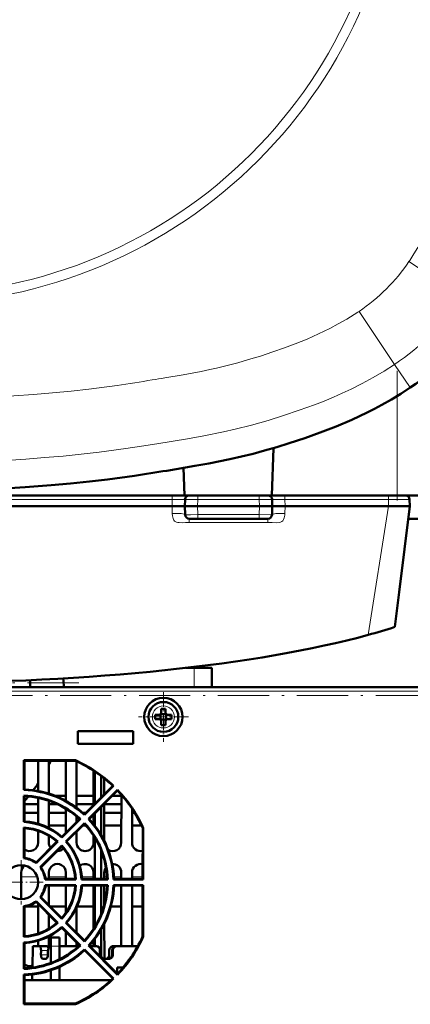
# Model space of a CAD drawing. Extents: x -2065 to 2446, y -2260 to 958.
# Tile 12 of 63: x 422 to 514, y -1972 to -1741. Entities that reach past the tile are written whole.
import ezdxf

# ---------------------------------------------------------------- set-up
doc = ezdxf.new("R2010")
doc.units = 0
doc.linetypes.add('DASHDOT', pattern=[18.5, 12, -3, 0.5, -3])

msp = doc.modelspace()

# ---------------------------------------------------------------- linework, layer by layer
at = {"color": 7, "lineweight": 18}
for p, q in [((513.55, -1797.56), (513.37, -1797.82)), ((525.82, -1806.16), (513.37, -1797.81)), ((501.37, -1809.72), (501.66, -1809.53)), ((510.01, -1821.97), (501.66, -1809.53)), ((510.01, -1821.97), (513.63, -1827.37)), ((513.68, -1827.44), (513.63, -1827.37)), ((510.57, -1852.72), (510.57, -1829.43)), ((457.86, -1852.72), (457.86, -1853.69)), ((463.85, -1853.69), (463.85, -1852.72)), ((478.28, -1852.72), (478.28, -1853.69)), ((484.27, -1852.72), (484.27, -1853.69)), ((508.53, -1852.72), (508.53, -1853.69)), ((335.27, -1853.69), (457.86, -1853.69)), ((457.86, -1853.69), (457.82, -1855.22)), ((457.82, -1855.22), (457.87, -1856.96)), ((463.85, -1853.69), (463.81, -1855.22)), ((463.87, -1857.24), (463.81, -1855.22)), ((478.28, -1853.69), (463.85, -1853.69)), ((478.26, -1857.24), (478.32, -1855.22)), ((478.28, -1853.69), (478.32, -1855.22)), ((484.26, -1856.96), (484.31, -1855.22)), ((484.27, -1853.69), (508.53, -1853.69)), ((484.27, -1853.69), (484.31, -1855.22)), ((503.8, -1885.47), (508.58, -1855.22)), ((508.53, -1853.69), (508.57, -1855.22)), ((478.26, -1857.24), (463.87, -1857.24)), ((463.87, -1857.24), (463.87, -1858.22)), ((478.26, -1858.22), (478.26, -1857.24)), ((461.87, -1858.22), (461.87, -1859.09)), ((461.87, -1859.09), (463.47, -1859.09)), ((463.47, -1859.09), (478.76, -1859.09)), ((478.76, -1859.09), (480.26, -1859.09)), ((480.26, -1858.22), (480.26, -1859.09)), ((463.03, -1893.22), (463.03, -1897.72)), ((529.94, -1898.71), (288.92, -1898.71)), ((422.44, -1942.22), (426.21, -1942.22)), ((428.94, -1942.22), (432.92, -1942.22)), ((436.67, -1942.22), (439.42, -1942.22)), ((441.94, -1942.22), (442.59, -1942.22)), ((444.19, -1942.22), (445.92, -1942.22)), ((448.44, -1942.22), (450.93, -1942.22)), ((427.11, -1959.52), (428.73, -1959.52)), ((431.43, -1958.48), (429.43, -1958.48)), ((441.1, -1959.52), (440.92, -1959.52)), ((443.76, -1959.52), (443.93, -1959.52)), ((427.09, -1960.52), (428.71, -1960.52)), ((440.92, -1960.52), (441.1, -1960.52)), ((443.76, -1960.52), (443.94, -1960.52))]:
    msp.add_line(p, q, dxfattribs=at)
at = {"color": 7, "linetype": 'DASHDOT', "lineweight": 18}
for p, q in [((510.57, -1823.46), (510.57, -1855.38)), ((183.44, -1896.72), (436.99, -1896.72)), ((517.58, -1899.72), (268.12, -1899.72))]:
    msp.add_line(p, q, dxfattribs=at)
at = {"color": 7, "lineweight": 50}
for p, q in [((481.2, -1852.72), (481.59, -1841.63)), ((460.53, -1846.27), (460.76, -1852.72)), ((456.57, -1846.93), (455.69, -1847.07)), ((332.37, -1852.72), (460.76, -1852.72)), ((481.2, -1852.72), (460.76, -1852.72)), ((481.2, -1852.72), (510.57, -1852.72)), ((510.57, -1852.72), (515.57, -1852.72)), ((335.31, -1855.22), (457.82, -1855.22)), ((459.69, -1855.22), (457.82, -1855.22)), ((457.82, -1855.22), (457.82, -1855.22)), ((459.69, -1855.22), (460.82, -1855.22)), ((460.86, -1853.69), (460.82, -1855.22)), ((460.82, -1855.22), (463.81, -1855.22)), ((460.87, -1857.24), (460.82, -1855.22)), ((478.32, -1855.22), (463.81, -1855.22)), ((478.32, -1855.22), (481.32, -1855.22)), ((481.26, -1857.24), (481.32, -1855.22)), ((481.28, -1853.69), (481.32, -1855.22)), ((482.44, -1855.22), (481.32, -1855.22)), ((484.31, -1855.22), (482.44, -1855.22)), ((484.31, -1855.22), (508.57, -1855.22)), ((484.31, -1855.22), (484.31, -1855.22)), ((508.57, -1855.22), (508.58, -1855.22)), ((508.58, -1855.22), (513.57, -1855.22)), ((511.08, -1875.46), (513.57, -1855.22)), ((513.53, -1853.69), (513.57, -1855.22)), ((461.87, -1858.22), (463.87, -1858.22)), ((478.26, -1858.22), (463.87, -1858.22)), ((478.26, -1858.22), (480.26, -1858.22)), ((586.57, -1858.22), (513.2, -1858.22)), ((510.08, -1883.61), (511.08, -1875.46)), ((461.04, -1893.22), (463.03, -1893.22)), ((463.03, -1893.22), (467.13, -1893.22)), ((467.13, -1893.22), (467.13, -1897.72)), ((467.13, -1893.22), (467.13, -1897.72)), ((424.57, -1896.09), (424.57, -1897.72)), ((496.79, -1897.72), (288.91, -1897.72)), ((529.94, -1897.72), (288.92, -1897.72)), ((455.15, -1904.08), (455.14, -1904.07)), ((456.43, -1904.08), (455.15, -1904.08)), ((455.15, -1904.08), (455.15, -1905.35)), ((455.29, -1902.79), (455.29, -1903.72)), ((456.29, -1902.79), (456.29, -1903.72)), ((456.43, -1904.08), (456.44, -1904.07)), ((456.43, -1904.08), (456.43, -1905.35)), ((453.87, -1904.22), (454.79, -1904.22)), ((453.87, -1905.22), (454.79, -1905.22)), ((455.15, -1905.35), (455.14, -1905.36)), ((455.15, -1905.35), (456.43, -1905.35)), ((455.29, -1906.64), (455.29, -1905.72)), ((456.29, -1906.64), (456.29, -1905.72)), ((456.43, -1905.35), (456.44, -1905.36)), ((457.71, -1904.22), (456.79, -1904.22)), ((457.71, -1905.22), (456.79, -1905.22)), ((435.73, -1908.02), (435.73, -1911.02)), ((448.73, -1908.02), (435.73, -1908.02)), ((448.73, -1911.02), (448.73, -1908.02)), ((435.73, -1911.02), (448.73, -1911.02)), ((423.1, -1914.89), (423.22, -1915)), ((423.1, -1921.86), (423.1, -1914.89)), ((423.1, -1914.89), (435.15, -1914.89)), ((435.13, -1915), (423.22, -1915)), ((423.22, -1921.74), (423.22, -1915)), ((426.43, -1915), (426.43, -1922.1)), ((428.93, -1922.72), (428.93, -1915)), ((432.93, -1915), (432.93, -1924.42)), ((435.15, -1914.89), (435.13, -1915)), ((435.43, -1926.03), (435.43, -1915.14)), ((439.43, -1917.34), (439.43, -1925.4)), ((439.73, -1917.54), (439.73, -1925.1)), ((441.23, -1918.6), (441.23, -1923.6)), ((441.93, -1922.9), (441.93, -1919.15)), ((423.22, -1921.74), (423.1, -1921.86)), ((444.11, -1920.89), (437.27, -1927.73)), ((443.93, -1920.9), (437.27, -1927.56)), ((438.21, -1928.67), (445.05, -1921.84)), ((438.39, -1928.68), (445.05, -1922.01)), ((444.11, -1920.89), (443.93, -1920.9)), ((445.05, -1921.84), (445.05, -1922.01)), ((423.22, -1923.32), (423.1, -1923.2)), ((423.1, -1929.37), (423.1, -1923.2)), ((423.22, -1929.25), (423.22, -1923.32)), ((426.43, -1923.71), (426.42, -1929.79)), ((428.93, -1930.79), (428.93, -1924.38)), ((432.93, -1923.22), (430.35, -1923.22)), ((432.93, -1923.22), (430.35, -1923.22)), ((439.43, -1923.22), (435.43, -1923.22)), ((439.43, -1923.22), (435.43, -1923.22)), ((445.93, -1923.22), (443.85, -1923.22)), ((445.93, -1923.22), (443.85, -1923.22)), ((445.93, -1922.98), (445.92, -1934.22)), ((426.43, -1925.22), (423.22, -1925.22)), ((426.43, -1927.22), (423.22, -1927.22)), ((431.01, -1925.22), (428.93, -1925.22)), ((432.93, -1927.22), (428.93, -1927.22)), ((432.93, -1926.25), (432.92, -1931.9)), ((439.43, -1925.22), (435.43, -1925.22)), ((437.61, -1927.22), (436.89, -1927.22)), ((441.23, -1925.83), (441.23, -1932.49)), ((441.94, -1933.8), (441.93, -1925.13)), ((445.93, -1925.22), (441.93, -1925.22)), ((445.93, -1927.22), (441.93, -1927.22)), ((448.44, -1934.22), (448.43, -1926.26)), ((449.04, -1927.22), (448.43, -1927.22)), ((423.22, -1929.25), (423.1, -1929.37)), ((436.33, -1928.67), (431.96, -1933.04)), ((436.15, -1928.68), (431.96, -1932.87)), ((435.43, -1929.39), (435.43, -1928.05)), ((436.15, -1928.68), (436.33, -1928.67)), ((437.27, -1927.56), (437.27, -1927.73)), ((438.39, -1928.68), (438.21, -1928.67)), ((439.43, -1927.64), (439.42, -1929.88)), ((439.73, -1927.33), (439.73, -1930.27)), ((423.09, -1937.89), (423.1, -1930.7)), ((423.22, -1930.83), (423.1, -1930.7)), ((423.22, -1937.78), (423.22, -1930.83)), ((426.42, -1931.45), (426.42, -1934.22)), ((428.93, -1930.22), (432.92, -1930.22)), ((432.9, -1933.98), (437.27, -1929.62)), ((433.08, -1933.99), (437.27, -1929.8)), ((435.44, -1934.22), (435.44, -1931.63)), ((436.85, -1930.22), (437.64, -1930.22)), ((437.27, -1929.8), (437.27, -1929.62)), ((441.93, -1930.22), (445.92, -1930.22)), ((448.43, -1930.22), (450.66, -1930.22)), ((450.93, -1942.72), (450.94, -1930.82)), ((451.06, -1930.79), (450.94, -1930.82)), ((451.06, -1930.79), (451.07, -1942.85)), ((430.84, -1933.99), (425.93, -1938.9)), ((431.02, -1933.98), (425.94, -1939.07)), ((428.94, -1934.22), (428.94, -1932.6)), ((430.84, -1933.99), (431.02, -1933.98)), ((431.96, -1932.87), (431.96, -1933.04)), ((433.08, -1933.99), (432.9, -1933.98)), ((439.42, -1932.58), (439.42, -1934.22)), ((439.73, -1933.07), (439.73, -1942.72)), ((426.87, -1940.01), (431.96, -1934.92)), ((427.05, -1940.02), (431.96, -1935.11)), ((429.37, -1935.45), (429.32, -1935.39)), ((430.93, -1936.21), (430.86, -1936.21)), ((431.96, -1935.11), (431.96, -1934.92)), ((441.23, -1936.11), (441.23, -1942.72)), ((423.22, -1937.78), (423.09, -1937.89)), ((425.93, -1938.9), (425.94, -1939.07)), ((427.05, -1940.02), (426.87, -1940.01)), ((442.32, -1940.04), (442.33, -1940.03)), ((422.44, -1947.52), (422.44, -1941.22)), ((426.42, -1943.22), (426.42, -1943.81)), ((428.17, -1942.72), (428.05, -1942.85)), ((435.25, -1942.85), (428.05, -1942.85)), ((435.11, -1942.72), (428.17, -1942.72)), ((428.94, -1942.72), (428.94, -1941.22)), ((432.92, -1941.22), (432.92, -1942.72)), ((435.11, -1942.72), (435.25, -1942.85)), ((436.7, -1942.72), (436.58, -1942.85)), ((442.76, -1942.85), (436.58, -1942.85)), ((442.62, -1942.72), (436.7, -1942.72)), ((439.42, -1941.22), (439.42, -1942.72)), ((441.94, -1942.72), (441.94, -1941.22)), ((442.62, -1942.72), (442.76, -1942.85)), ((444.21, -1942.72), (444.08, -1942.85)), ((451.07, -1942.85), (444.08, -1942.85)), ((450.93, -1942.72), (444.21, -1942.72)), ((445.92, -1941.22), (445.92, -1942.72)), ((448.44, -1942.72), (448.44, -1941.22)), ((450.93, -1942.72), (451.07, -1942.85)), ((428.05, -1944.18), (435.25, -1944.18)), ((428.17, -1944.31), (428.05, -1944.18)), ((428.17, -1944.31), (435.11, -1944.31)), ((428.94, -1948.9), (428.94, -1944.31)), ((432.92, -1944.31), (432.92, -1950.69)), ((435.11, -1944.31), (435.25, -1944.18)), ((436.58, -1944.18), (442.76, -1944.18)), ((436.7, -1944.31), (436.58, -1944.18)), ((436.7, -1944.31), (442.62, -1944.31)), ((439.42, -1944.31), (439.41, -1954.45)), ((439.73, -1944.31), (439.73, -1953.95)), ((441.23, -1944.31), (441.23, -1950.91)), ((441.94, -1948.75), (441.94, -1944.31)), ((442.62, -1944.31), (442.76, -1944.18)), ((444.08, -1944.18), (451.07, -1944.18)), ((444.21, -1944.31), (444.08, -1944.18)), ((444.21, -1944.31), (450.93, -1944.31)), ((445.92, -1944.31), (445.91, -1958.52)), ((448.45, -1958.52), (448.44, -1944.31)), ((450.93, -1944.31), (451.07, -1944.18)), ((450.93, -1956.21), (450.93, -1944.31)), ((451.07, -1944.18), (451.07, -1956.24)), ((425.93, -1948.14), (425.94, -1947.96)), ((425.94, -1947.96), (431.03, -1953.05)), ((427.05, -1947.01), (426.87, -1947.02)), ((431.96, -1952.12), (426.87, -1947.02)), ((431.96, -1951.92), (427.05, -1947.01)), ((423.23, -1949.26), (423.09, -1949.14)), ((423.09, -1956.34), (423.09, -1949.14)), ((423.23, -1956.19), (423.23, -1949.26)), ((423.49, -1949.22), (426.42, -1949.22)), ((425.93, -1948.14), (430.83, -1953.04)), ((426.42, -1948.63), (426.41, -1955.58)), ((429.26, -1949.22), (432.92, -1949.22)), ((435.45, -1955.4), (435.44, -1949.44)), ((435.54, -1949.22), (439.42, -1949.22)), ((443.47, -1949.22), (445.92, -1949.22)), ((448.44, -1949.22), (450.93, -1949.22)), ((428.95, -1954.42), (428.94, -1951.16)), ((431.96, -1951.92), (431.96, -1952.12)), ((430.83, -1953.04), (431.03, -1953.05)), ((431.96, -1953.98), (436.34, -1958.36)), ((431.96, -1954.18), (431.96, -1953.98)), ((431.96, -1954.18), (436.14, -1958.35)), ((433.09, -1953.05), (432.9, -1953.05)), ((437.27, -1957.43), (432.9, -1953.05)), ((437.27, -1957.22), (433.09, -1953.05)), ((441.23, -1954.55), (441.23, -1961.02)), ((441.95, -1961.22), (441.94, -1953.23)), ((423.23, -1956.19), (423.09, -1956.34)), ((426.41, -1957.25), (426.41, -1958.52)), ((428.95, -1958.76), (428.95, -1956.24)), ((429.43, -1956.52), (429.43, -1958.48)), ((431.43, -1956.52), (429.43, -1956.52)), ((431.43, -1956.52), (429.43, -1956.52)), ((431.43, -1958.48), (431.43, -1956.52)), ((432.91, -1955.13), (432.91, -1958.52)), ((437.27, -1957.22), (437.27, -1957.43)), ((439.41, -1957.18), (439.41, -1958.52)), ((439.73, -1956.78), (439.73, -1958.52)), ((451.07, -1956.24), (450.93, -1956.21)), ((423.08, -1963.85), (423.09, -1957.66)), ((423.23, -1957.79), (423.09, -1957.66)), ((423.23, -1963.7), (423.23, -1957.79)), ((425.09, -1963.54), (425.17, -1958.52)), ((426.69, -1958.52), (425.17, -1958.52)), ((426.69, -1958.52), (428.46, -1958.52)), ((427.11, -1959.52), (427.09, -1960.52)), ((428.73, -1959.52), (428.71, -1960.52)), ((429.43, -1958.52), (429.37, -1958.52)), ((429.43, -1962.46), (429.43, -1958.48)), ((431.43, -1958.48), (431.43, -1961.6)), ((435.96, -1958.52), (431.43, -1958.52)), ((435.45, -1958.52), (435.45, -1957.67)), ((436.14, -1958.35), (436.34, -1958.36)), ((437.27, -1959.29), (444.13, -1966.14)), ((437.27, -1959.49), (437.27, -1959.29)), ((437.27, -1959.49), (443.91, -1966.14)), ((438.4, -1958.35), (438.2, -1958.36)), ((445.05, -1965.21), (438.2, -1958.36)), ((445.05, -1965), (438.4, -1958.35)), ((439.93, -1958.52), (438.56, -1958.52)), ((440.11, -1958.52), (439.93, -1958.52)), ((440.92, -1960.52), (440.92, -1959.52)), ((441.1, -1959.52), (441.1, -1960.52)), ((441.1, -1959.52), (441.1, -1960.52)), ((443.1, -1959.52), (443.1, -1960.52)), ((443.76, -1959.52), (443.76, -1960.52)), ((443.93, -1959.52), (443.94, -1960.52)), ((444.09, -1958.52), (444.75, -1958.52)), ((444.75, -1958.52), (444.93, -1958.52)), ((449.79, -1958.52), (444.93, -1958.52)), ((428.11, -1961.52), (427.56, -1961.52)), ((442.43, -1961.52), (441.92, -1961.52)), ((442.94, -1961.52), (442.43, -1961.52)), ((448.13, -1961.2), (448.13, -1961.1)), ((423.23, -1963.7), (423.08, -1963.85)), ((429.43, -1966.52), (429.43, -1964.16)), ((431.43, -1963.37), (431.43, -1966.52)), ((444.93, -1964.88), (444.93, -1963.52)), ((444.93, -1963.52), (446.37, -1963.52)), ((446.53, -1963.33), (446.53, -1963.24)), ((423.23, -1965.3), (423.08, -1965.16)), ((423.08, -1972.16), (423.08, -1965.16)), ((423.23, -1972.01), (423.23, -1965.3)), ((425.03, -1966.52), (425.06, -1965.16)), ((444.13, -1966.14), (443.91, -1966.14)), ((445.05, -1965.21), (445.05, -1965)), ((423.23, -1966.52), (429.43, -1966.52)), ((429.43, -1966.52), (423.23, -1966.52)), ((429.43, -1966.52), (431.43, -1966.52)), ((431.43, -1966.52), (443.51, -1966.52)), ((443.51, -1966.52), (431.43, -1966.52)), ((423.08, -1972.16), (423.23, -1972.01)), ((435.16, -1972.16), (423.08, -1972.16)), ((423.23, -1972.01), (435.12, -1972.01)), ((435.16, -1972.16), (435.12, -1972.01))]:
    msp.add_line(p, q, dxfattribs=at)
at = {"color": 7, "linetype": 'DASHDOT', "lineweight": 18, "ltscale": 0.292499}
for p, q in [((455.79, -1898.87), (455.79, -1910.57)), ((461.64, -1904.72), (449.94, -1904.72))]:
    msp.add_line(p, q, dxfattribs=at)
at = {"color": 7, "linetype": 'DASHDOT', "lineweight": 18, "ltscale": 0.260001}
for p, q in [((422.43, -1938.32), (422.43, -1948.72)), ((427.63, -1943.52), (417.23, -1943.52))]:
    msp.add_line(p, q, dxfattribs=at)
at = {"color": 7, "lineweight": 18}
for points in [[(518.28, -1789.19), (517.39, -1790.97), (516.45, -1792.76), (515.46, -1794.51), (514.51, -1796.07), (513.55, -1797.56)], [(468.24, -1822.85), (470.73, -1822.25), (473.25, -1821.58), (475.77, -1820.86), (478.52, -1820.01), (481.44, -1819.04), (484.22, -1818.06), (486.71, -1817.13), (489.48, -1816.02), (492.18, -1814.83), (494.8, -1813.56), (496.8, -1812.49), (498.77, -1811.36), (501.37, -1809.72)], [(510.01, -1821.97), (507.52, -1823.57), (504.99, -1825.07), (502.41, -1826.49), (499.78, -1827.81), (497.73, -1828.76), (495.65, -1829.67), (493.45, -1830.58), (491.21, -1831.44), (487.62, -1832.75), (483.98, -1833.98), (480.33, -1835.13), (476.46, -1836.24), (472.58, -1837.22), (469.91, -1837.82), (465.31, -1838.74), (461.48, -1839.43), (454.24, -1840.63), (450.63, -1841.2), (447.01, -1841.74), (440.72, -1842.57), (436.5, -1843.05), (432.28, -1843.48), (427.9, -1843.86), (423.5, -1844.2), (418.83, -1844.5)], [(456.09, -1825.15), (460.42, -1824.4), (464.63, -1823.61), (466.68, -1823.19)], [(411.49, -1829.86), (416.12, -1829.65), (420.76, -1829.37), (425.37, -1829.04), (429.78, -1828.67), (434.19, -1828.23), (438.32, -1827.77), (444.93, -1826.91)], [(460.86, -1853.69), (460.85, -1853.69), (460.85, -1853.69), (460.78, -1853.68), (460.23, -1853.68), (457.86, -1853.69)], [(460.86, -1853.69), (460.86, -1853.69), (460.9, -1853.69), (461.22, -1853.68), (463.85, -1853.69)], [(478.28, -1853.69), (480.96, -1853.68), (481.26, -1853.69), (481.27, -1853.69), (481.28, -1853.69)], [(484.27, -1853.69), (481.59, -1853.68), (481.31, -1853.69), (481.28, -1853.69), (481.28, -1853.69), (481.28, -1853.69)], [(508.53, -1853.69), (513, -1853.68), (513.46, -1853.69), (513.52, -1853.69), (513.53, -1853.69)], [(457.87, -1856.96), (457.93, -1857.56), (458.08, -1858.15), (458.24, -1858.52), (458.43, -1858.76), (458.68, -1858.93), (458.83, -1859), (459.16, -1859.08), (459.5, -1859.12), (460.19, -1859.15), (460.95, -1859.11), (461.54, -1859.08), (461.87, -1859.09)], [(460.87, -1857.24), (460.87, -1857.24), (460.89, -1857.25), (461.05, -1857.25), (462.14, -1857.25), (463.87, -1857.24)], [(478.26, -1857.24), (480.97, -1857.25), (481.21, -1857.25), (481.26, -1857.24), (481.26, -1857.24), (481.26, -1857.24)], [(483.57, -1858.87), (483.78, -1858.67), (483.94, -1858.41), (484.09, -1858), (484.23, -1857.37), (484.26, -1856.96)], [(480.26, -1859.09), (480.6, -1859.08), (481.27, -1859.12), (482.27, -1859.14), (482.93, -1859.09), (483.26, -1859.01), (483.57, -1858.87)]]:
    msp.add_lwpolyline(points, dxfattribs=at)
at = {"color": 7, "lineweight": 50}
for points in [[(513.68, -1827.44), (511.48, -1828.86), (509.25, -1830.21), (506.98, -1831.5), (505.27, -1832.42), (503.54, -1833.3), (501.76, -1834.16), (499.96, -1834.98)], [(499.96, -1834.98), (496.3, -1836.53), (492.58, -1837.96), (488.94, -1839.26), (485.27, -1840.49)], [(485.27, -1840.49), (482.4, -1841.38), (479.52, -1842.22), (476.82, -1842.95), (474.11, -1843.63), (471.36, -1844.24), (466.45, -1845.23), (463.16, -1845.82), (456.57, -1846.93)], [(455.69, -1847.07), (448.99, -1848.11), (442.69, -1848.96), (438.49, -1849.46), (434, -1849.93), (429.5, -1850.34), (423.37, -1850.81), (417.23, -1851.18), (410.15, -1851.49)], [(427.11, -1959.52), (427.09, -1959.21), (427.03, -1958.94), (426.93, -1958.71), (426.86, -1958.6), (426.78, -1958.54), (426.69, -1958.52)], [(428.46, -1958.52), (428.55, -1958.54), (428.63, -1958.6), (428.7, -1958.7), (428.82, -1958.99)], [(428.69, -1958.68), (428.62, -1958.59), (428.54, -1958.53), (428.46, -1958.52)], [(428.46, -1958.52), (428.55, -1958.54), (428.63, -1958.6), (428.7, -1958.7), (428.82, -1958.99)], [(428.69, -1958.68), (428.62, -1958.59), (428.54, -1958.53), (428.46, -1958.52)], [(429.37, -1958.52), (429.17, -1958.57), (428.99, -1958.71), (428.85, -1958.93), (428.74, -1959.35), (428.73, -1959.52)], [(429.13, -1958.59), (428.93, -1958.79), (428.82, -1958.99)], [(428.83, -1958.98), (428.91, -1958.82), (429.06, -1958.64), (429.24, -1958.54), (429.37, -1958.52)], [(428.9, -1958.83), (429.04, -1958.65), (429.21, -1958.55), (429.37, -1958.52)], [(427.56, -1961.52), (427.41, -1961.47), (427.28, -1961.33), (427.15, -1961.04), (427.1, -1960.68), (427.09, -1960.52)], [(428.71, -1960.52), (428.66, -1960.89), (428.52, -1961.23), (428.37, -1961.41), (428.19, -1961.51), (428.11, -1961.52)]]:
    msp.add_lwpolyline(points, dxfattribs=at)
at = {"color": 7, "lineweight": 18}
for centre, radius in [((396.57, -1692.72), 115.14), ((396.57, -1692.72), 112.88), ((455.79, -1904.72), 2.57)]:
    msp.add_circle(centre, radius, dxfattribs=at)
at = {"color": 7, "lineweight": 50}
for centre, radius in [((455.79, -1904.72), 4.5), ((455.79, -1904.72), 3.5), ((422.43, -1943.52), 4)]:
    msp.add_circle(centre, radius, dxfattribs=at)
at = {"color": 7, "lineweight": 18}
for centre, radius, start, end in [((477.82, -1773.98), 42.8, 303.846, 326.154), ((477.82, -1773.98), 57.78, 303.846, 326.154), ((441.69, -1706.06), 119.77, 282.0431, 282.8059), ((351.42, -1202.93), 630.97, 279.28239, 279.54942), ((386.04, -1418.64), 412.49, 278.2074, 279.3686)]:
    msp.add_arc(centre, radius, start, end, dxfattribs=at)
at = {"color": 7, "lineweight": 50}
for centre, radius, start, end in [((477.83, -1773.98), 64.36, 303.8462, 326.1538), ((461.85, -1853.72), 1, 90, 178.5), ((480.28, -1853.72), 1, 1.5, 90), ((512.53, -1853.72), 1, 1.5, 90), ((461.87, -1857.22), 1, 181.5, 270), ((480.26, -1857.22), 1, 270, 358.5), ((465.5, -1744.91), 145.68, 285.2424, 287.8168), ((396.57, -1900.22), 36, 3.9813, 7.2264), ((454.79, -1903.72), 0.5, 270, 0), ((455.79, -1919.79), 17.01, 89.9932, 91.6779), ((455.79, -1919.92), 17.14, 88.3285, 90.0004), ((456.79, -1903.72), 0.5, 180, 270), ((470.87, -1904.71), 17.01, 178.322, 180.0069), ((470.87, -1904.72), 17.01, 179.9931, 181.678), ((454.79, -1905.72), 0.5, 0, 90), ((456.79, -1905.72), 0.5, 90, 180), ((440.58, -1904.72), 17.13, 358.3286, 1.6729), ((455.79, -1889.64), 17.01, 268.3221, 270.0068), ((455.79, -1889.51), 17.14, 269.9996, 271.6715), ((396.57, -1900.22), 36, 334.0203, 335.748), ((422.43, -1943.51), 31.2, 46.4362, 65.9861), ((422.43, -1943.53), 31.34, 46.2348, 66.0457), ((422.43, -1943.51), 21.66, 46.7508, 88.2321), ((422.43, -1943.52), 21.8, 47.0918, 87.9252), ((396.57, -1900.22), 36, 322.9319, 326.0511), ((422.43, -1943.53), 31.34, 23.9754, 43.7904), ((422.43, -1943.51), 31.2, 23.9927, 43.5385), ((422.43, -1943.52), 20.34, 46.8894, 88.1182), ((422.43, -1943.51), 20.2, 47.2319, 87.7603), ((396.57, -1900.22), 36, 317.7649, 319.9574), ((422.43, -1943.51), 14.16, 47.6786, 87.3045), ((422.43, -1943.52), 14.3, 48.1902, 86.8266), ((422.43, -1943.51), 21.66, 1.7335, 43.2253), ((422.43, -1943.52), 21.8, 2.1091, 42.932), ((422.43, -1943.52), 12.84, 47.9796, 87.0283), ((422.43, -1943.51), 12.7, 48.5654, 86.4266), ((422.43, -1943.52), 20.34, 1.8824, 43.1361), ((422.43, -1943.51), 20.2, 2.239, 42.7424), ((422.43, -1943.51), 14.16, 2.6613, 42.2979), ((422.43, -1943.52), 14.3, 3.2074, 41.8332), ((424.43, -1934.22), 1.99, 232.7417, 359.9739), ((430.93, -1934.22), 1.99, 180.0262, 216.1845), ((430.93, -1934.22), 1.99, 270, 316.1278), ((422.43, -1943.52), 12.84, 2.9726, 42.0464), ((422.43, -1943.51), 12.7, 3.5724, 41.4084), ((437.43, -1934.22), 1.99, 180.0262, 359.974), ((443.93, -1934.22), 1.99, 236.9974, 359.9739), ((450.43, -1934.22), 1.99, 180.0262, 284.7225), ((422.43, -1943.51), 5.66, 51.7128, 83.2711), ((422.43, -1943.52), 5.8, 52.8898, 82.1261), ((424.43, -1941.22), 1.99, 125.9246, 180.0261), ((422.43, -1943.51), 5.66, 6.6959, 38.2653), ((422.43, -1943.52), 5.8, 7.9066, 37.1317), ((430.93, -1941.22), 1.99, 359.9739, 180.026), ((437.43, -1941.22), 1.99, 359.9739, 128.4213), ((443.93, -1941.22), 1.99, 143.868, 180.0261), ((443.93, -1941.22), 1.99, 359.9739, 93.7837), ((450.43, -1941.22), 1.99, 75.2818, 180.0261), ((422.43, -1943.51), 5.66, 321.6881, 353.2731), ((422.43, -1943.52), 5.8, 322.9145, 352.1238), ((422.43, -1943.52), 12.84, 317.9549, 357.0641), ((422.43, -1943.51), 12.7, 318.5901, 356.3906), ((422.43, -1943.51), 14.16, 317.6539, 357.3053), ((422.43, -1943.52), 14.3, 318.2149, 356.8257), ((422.43, -1943.52), 20.34, 316.8648, 358.1537), ((422.43, -1943.51), 20.2, 317.2566, 357.7247), ((422.43, -1943.51), 21.66, 316.7261, 358.2327), ((422.43, -1943.52), 21.8, 317.1165, 357.9246), ((422.43, -1943.51), 5.66, 276.694, 308.2899), ((422.43, -1943.52), 5.8, 277.9089, 307.107), ((422.43, -1943.52), 12.84, 272.9368, 312.0711), ((422.43, -1943.51), 14.16, 272.6605, 312.3226), ((422.43, -1943.51), 12.7, 273.6084, 311.3837), ((422.43, -1943.52), 14.3, 273.2083, 311.8085), ((422.43, -1943.53), 31.34, 316.2101, 336.0595), ((422.43, -1943.51), 31.2, 325.4473, 335.9724), ((422.43, -1943.52), 20.34, 271.8469, 313.1608), ((422.43, -1943.51), 21.66, 271.733, 313.25), ((422.43, -1943.51), 20.2, 272.2746, 312.7177), ((422.43, -1943.52), 21.8, 272.1097, 312.9073), ((439.93, -1959.51), 0.996, 359.7412, 89.7531), ((440.1, -1959.51), 0.996, 359.7439, 89.729), ((440.1, -1959.51), 0.996, 359.7439, 89.729), ((444.09, -1959.51), 0.999, 90.1067, 180.0932), ((444.09, -1959.51), 0.996, 90.0391, 134.566), ((444.76, -1959.51), 0.996, 90.265, 180.2624), ((444.93, -1959.51), 0.996, 90.2462, 180.2594), ((441.92, -1960.52), 1, 179.8975, 208.8153), ((442.09, -1960.52), 0.997, 179.8029, 270.0434), ((442.09, -1960.52), 0.997, 179.8029, 270.0434), ((441.92, -1960.52), 0.998, 241.2307, 270.0241), ((443.93, -1961.22), 1.98, 180.0262, 188.511), ((442.1, -1960.51), 1, 269.993, 289.3911), ((442.1, -1960.52), 0.999, 289.4151, 0.0588), ((442.77, -1960.52), 0.996, 269.9503, 0.2032), ((442.94, -1960.52), 0.996, 269.9686, 0.2065), ((422.43, -1943.51), 31.14, 320.6965, 325.6062), ((424.43, -1961.22), 1.98, 232.7689, 289.5994), ((422.43, -1943.51), 31.21, 316.461, 320.5634), ((422.43, -1943.51), 31.2, 294.0065, 313.5138), ((422.43, -1943.53), 31.34, 293.9617, 313.8151)]:
    msp.add_arc(centre, radius, start, end, dxfattribs=at)
at = {"color": 7, "lineweight": 18}
for centre, major_axis, start_param, end_param in [((457.87, -1857.32), (3, 0.08), 0, 1.567606), ((484.26, -1857.32), (-3, 0.08), 4.715579, 6.283185)]:
    msp.add_ellipse(centre, major_axis=major_axis, ratio=0.121828, start_param=start_param, end_param=end_param, dxfattribs=at)
at = {"color": 7, "lineweight": 50}
msp.add_ellipse((396.57, -1867.08), major_axis=(136.75, 0), ratio=0.216699, start_param=3.810933, end_param=5.613845, dxfattribs=at)

doc.saveas('drawing.dxf')
